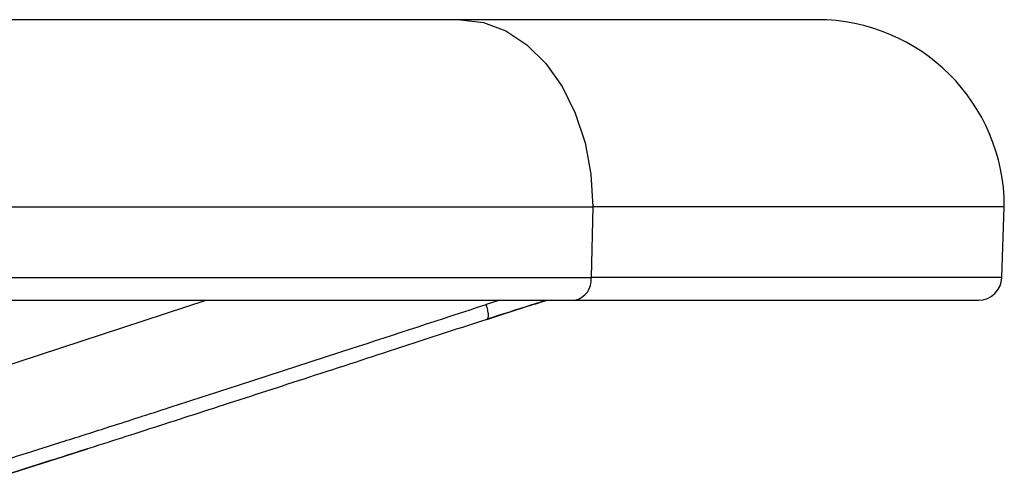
# Model space of a CAD drawing. Header units: millimetres. Extents: x 1043 to 2166, y -155 to 698.
# Tile 30 of 30: x 2103 to 2166, y 379 to 409. Entities that reach past the tile are written whole.
import ezdxf

# ---------------------------------------------------------------- set-up
doc = ezdxf.new("R2010")
doc.units = ezdxf.units.MM

msp = doc.modelspace()

# ---------------------------------------------------------------- linework, layer by layer
at = {"color": 7, "linetype": 'Continuous', "lineweight": 25}
for p, q in [((2131.202, 408.509), (1998.048, 408.509)), ((2154.048, 408.509), (2131.202, 408.509)), ((1986.048, 396.509), (2139.687, 396.509)), ((2139.687, 396.509), (2139.575, 391.957)), ((2166.048, 396.509), (2139.687, 396.509)), ((2165.889, 391.957), (2166.048, 396.509)), ((1987.706, 390.509), (2138.515, 390.509)), ((2138.515, 390.509), (2164.39, 390.509)), ((2101.37, 379.081), (2107.302, 380.975))]:
    msp.add_line(p, q, dxfattribs=at)
at = {"color": 8, "linetype": 'Continuous', "lineweight": 25}
for p, q in [((1986.207, 391.957), (2139.575, 391.957)), ((2165.889, 391.957), (2139.575, 391.957)), ((2114.93, 390.509), (2100.677, 385.825)), ((2133.723, 390.509), (2132.832, 390.24))]:
    msp.add_line(p, q, dxfattribs=at)
at = {"color": 8, "linetype": 'Continuous', "lineweight": 25, "flags": 128}
msp.add_lwpolyline([(2131.202, 408.509), (2132.676, 408.327), (2134.104, 407.786), (2135.445, 406.902), (2136.656, 405.702), (2137.702, 404.223), (2138.551, 402.509), (2139.176, 400.614), (2139.559, 398.593), (2139.687, 396.509)], dxfattribs=at)
at = {"color": 7, "linetype": 'Continuous', "lineweight": 25}
for centre, radius, start, end in [((2154.048, 396.509), 12, 0, 90), ((2164.39, 392.009), 1.5, 270, 358)]:
    msp.add_arc(centre, radius, start, end, dxfattribs=at)
at = {"color": 8, "linetype": 'Continuous', "lineweight": 25}
msp.add_arc((2138.262, 391.806), 1.321, 281.02831, 6.54628, dxfattribs=at)
at = {"color": 7, "linetype": 'Continuous', "lineweight": 25}
for points, knots in [([(2100.677, 379.847), (2101.488, 380.101), (2103.195, 380.636), (2105.878, 381.487), (2109.017, 382.49), (2112.675, 383.667), (2117.807, 385.327), (2124.577, 387.53), (2129.931, 389.282), (2132.835, 390.232)], [0, 0, 0, 0, 0.075452, 0.158773, 0.249964, 0.367969, 0.499964, 0.728761, 1, 1, 1, 1]), ([(2132.832, 390.24), (2132.837, 390.226), (2132.841, 390.212), (2132.845, 390.198), (2132.849, 390.184), (2132.853, 390.17), (2132.857, 390.156), (2132.865, 390.127), (2132.873, 390.098), (2132.881, 390.069), (2132.896, 390.012), (2132.909, 389.953), (2132.921, 389.895), (2132.933, 389.838), (2132.942, 389.781), (2132.95, 389.727), (2132.957, 389.673), (2132.962, 389.622), (2132.964, 389.575), (2132.966, 389.529), (2132.966, 389.487), (2132.963, 389.45), (2132.96, 389.414), (2132.954, 389.383), (2132.947, 389.358), (2132.939, 389.333), (2132.929, 389.315), (2132.917, 389.302), (2132.906, 389.289), (2132.892, 389.281), (2132.878, 389.279)], [-0.006012, -0.006012, -0.006012, -0.006012, 0.025426, 0.025426, 0.025426, 0.056864, 0.056864, 0.056864, 0.11974, 0.11974, 0.11974, 0.245491, 0.245491, 0.245491, 0.371243, 0.371243, 0.371243, 0.496994, 0.496994, 0.496994, 0.622746, 0.622746, 0.622746, 0.748497, 0.748497, 0.748497, 0.874249, 0.874249, 0.874249, 1, 1, 1, 1]), ([(2132.878, 389.279), (2133.222, 389.391), (2133.91, 389.615), (2134.967, 389.953), (2135.923, 390.255), (2136.507, 390.435), (2136.747, 390.509)], [0, 0, 0, 0, 0.270235, 0.541222, 0.811703, 1, 1, 1, 1]), ([(2132.92, 389.305), (2133.877, 389.619), (2135.149, 390.036), (2136.383, 390.415), (2136.689, 390.509)], [0, 0, 0, 0, 0.751961, 1, 1, 1, 1]), ([(2132.878, 389.279), (2130.797, 388.598), (2126.77, 387.28), (2120.931, 385.376), (2115.497, 383.612), (2110.466, 381.988), (2105.84, 380.505), (2102.887, 379.575), (2101.478, 379.131)], [0, 0, 0, 0, 0.199019, 0.385092, 0.558223, 0.718414, 0.86567, 1, 1, 1, 1])]:
    msp.add_open_spline(points, degree=3, knots=knots, dxfattribs=at)

doc.saveas('drawing.dxf')
